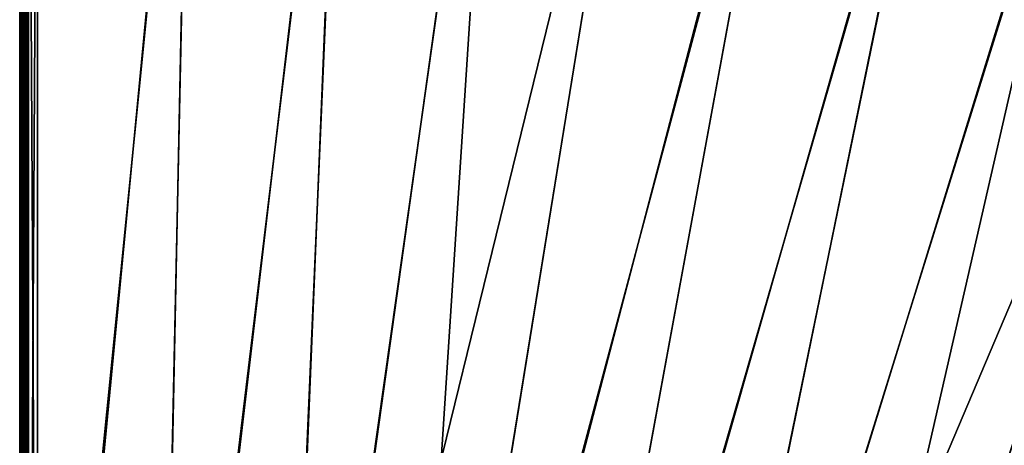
# Model space of a CAD drawing. Header units: inches. Extents: x 0 to 31.9, y -32.8 to 0.
# Tile 17 of 256: x 0 to 13.8, y -17.7 to -11.7. Entities that reach past the tile are written whole.
import ezdxf

# ---------------------------------------------------------------- set-up
doc = ezdxf.new("R2010")
doc.units = ezdxf.units.IN
doc.header["$LTSCALE"] = 0.03937
doc.header["$MEASUREMENT"] = 0
for name, color, linetype in [('A-FURN-3-ST', 151, 'Continuous'), ('A-FURN-3-ST-SEAM', 250, 'Continuous'), ('A-FURN-3-STITCH', 15, 'Continuous')]:
    doc.layers.add(name, color=color, linetype=linetype)

msp = doc.modelspace()

# ---------------------------------------------------------------- meshes
at = {"layer": 'A-FURN-3-ST'}
mesh = msp.add_polyface(dxfattribs=at)
corners = [(10.907, -6.489, 18), (13.069, -6.651, 17.963), (10.96, -6.209, 17.963), (8.794, -6.126, 18), (8.837, -5.845, 17.963), (6.669, -5.842, 18), (6.701, -5.559, 17.963), (4.534, -5.636, 18), (4.556, -5.352, 17.963), (2.394, -5.508, 18), (13.179, -6.171, 17.678), (11.052, -5.725, 17.678), (11.01, -5.949, 17.853), (13.128, -6.393, 17.853), (12.397, -5.667, 16.901), (10.396, -5.276, 16.901), (11.105, -5.445, 17.185), (11.085, -5.553, 17.45), (8.937, -5.185, 17.45), (8.91, -5.358, 17.678), (8.876, -5.583, 17.853), (6.731, -5.296, 17.853), (0.25, -5.245, 17.979), (0.25, -5.46, 18), (12.399, -5.659, 5.5), (11.107, -5.437, 5.309), (10.397, -5.267, 5.5), (8.885, -5.524, 5), (8.913, -5.335, 5.038), (11.056, -5.702, 5.038), (11.021, -5.891, 5), (13.184, -6.148, 5.038), (11.087, -5.543, 5.147), (8.938, -5.175, 5.147), (13.141, -6.335, 5), (8.566, -28.537, 5), (6.926, -28.178, 5), (5.27, -27.895, 5), (6.737, -5.237, 5), (3.603, -27.69, 5), (4.58, -5.029, 5), (1.929, -27.561, 5), (2.416, -4.9, 5), (0.25, -27.511, 5), (0.25, -4.851, 5), (0.125, -4.851, 5.033), (0.125, -27.511, 5.033), (0.033, -4.851, 5.125), (0.033, -27.511, 5.125), (0, -4.851, 5.25), (0, -27.511, 5.25), (0, -5.46, 17.75), (0, -26.911, 17.75), (0.033, -5.46, 17.875), (0.033, -26.911, 17.875), (0.125, -5.46, 17.967), (0.125, -26.911, 17.967), (0.25, -26.911, 18), (0, -4.601, 5.5), (0, -27.761, 16.9), (0, -4.61, 16.901), (0, -27.761, 5.5), (8.708, -27.954, 18), (13.006, -6.929, 18), (7.039, -27.589, 18), (5.355, -27.301, 18), (3.66, -27.092, 18), (1.957, -26.962, 18)]
mesh.append_faces([[corners[k] for k in face] for face in [(0, 1, 2), (0, 2, 3), (3, 2, 4), (3, 4, 5), (5, 4, 6), (5, 6, 7), (7, 6, 8), (7, 8, 9), (10, 11, 12, 13), (13, 12, 2, 1), (14, 15, 16), (17, 18, 19, 11), (11, 19, 20, 12), (12, 20, 4, 2), (20, 21, 6, 4), (22, 23, 9), (14, 24, 15), (24, 25, 26), (27, 28, 29), (27, 29, 30), (30, 29, 31), (32, 29, 28, 33), (34, 35, 36), (34, 36, 30), (30, 36, 37), (30, 37, 27), (27, 37, 38), (38, 37, 39), (38, 39, 40), (40, 39, 41), (40, 41, 42), (42, 41, 43), (42, 43, 44), (44, 43, 45), (45, 43, 46), (45, 46, 47), (47, 46, 48), (47, 48, 49), (49, 48, 50), (51, 52, 53), (53, 52, 54), (53, 54, 55), (55, 54, 56), (55, 56, 23), (23, 56, 57), (50, 58, 49), (59, 60, 61), (61, 60, 58), (61, 58, 50), (59, 52, 51), (59, 51, 60), (62, 63, 64), (64, 63, 0), (64, 0, 65), (65, 0, 3), (65, 3, 66), (66, 3, 5), (66, 5, 7), (66, 7, 67), (67, 7, 9), (67, 9, 57), (57, 9, 23)]])
mesh = msp.add_polyface(dxfattribs=at)
corners = [(29.45, -12.742, 5.25), (18.12, -32.366, 5.25), (29.421, -12.725, 5.125), (18.091, -32.349, 5.125), (29.342, -12.68, 5.033), (18.012, -32.304, 5.033), (29.234, -12.617, 5), (17.904, -32.241, 5), (29.036, -12.958, 17.979), (28.929, -13.144, 18), (29.083, -12.987, 17.973), (29.037, -13.207, 17.967), (29.182, -13.059, 17.907), (29.117, -13.253, 17.875), (29.202, -13.077, 17.877), (29.226, -13.107, 17.809), (29.308, -12.988, 17.685), (29.312, -12.956, 17.756), (29.229, -13.126, 17.734), (29.146, -13.269, 17.75), (18.204, -31.722, 18), (18.312, -31.784, 17.967), (18.391, -31.83, 17.875), (18.42, -31.847, 17.75), (16.425, -31.446, 5), (27.333, -11.576, 5), (14.91, -30.719, 5), (25.395, -10.606, 5), (23.423, -9.708, 5), (13.364, -30.064, 5), (21.419, -8.883, 5), (11.789, -29.481, 5), (19.386, -8.132, 5), (10.188, -28.972, 5), (17.327, -7.457, 5), (15.245, -6.857, 5), (8.566, -28.537, 5), (13.141, -6.335, 5), (29.575, -12.526, 5.5), (17.995, -32.583, 5.5), (29.571, -12.533, 16.901), (17.995, -32.583, 16.9), (29.382, -12.86, 17.607), (13.875, -29.93, 17.963), (15.159, -30.173, 18), (13.587, -29.507, 18), (12.425, -29.371, 17.963), (11.985, -28.914, 18), (12.335, -29.621, 17.853), (13.774, -30.176, 17.853), (13.293, -30.242, 5.038), (11.726, -29.662, 5.038), (16.7, -30.912, 18), (27.048, -12.115, 18), (25.131, -11.155, 18), (23.179, -10.266, 18), (21.197, -9.45, 18), (19.185, -8.707, 18), (10.358, -28.396, 18), (17.148, -8.038, 18), (8.708, -27.954, 18), (15.087, -7.445, 18), (13.006, -6.929, 18)]
mesh.append_faces([[corners[k] for k in face] for face in [(0, 1, 2), (2, 1, 3), (2, 3, 4), (4, 3, 5), (4, 5, 6), (6, 5, 7), (8, 9, 10), (10, 9, 11), (10, 11, 12), (12, 11, 13), (12, 13, 14), (14, 13, 15), (16, 17, 18), (18, 17, 15), (18, 15, 19), (19, 15, 13), (9, 20, 11), (11, 20, 21), (11, 21, 13), (13, 21, 22), (13, 22, 19), (19, 22, 23), (7, 24, 6), (6, 24, 25), (25, 24, 26), (25, 26, 27), (27, 26, 28), (28, 26, 29), (28, 29, 30), (30, 29, 31), (30, 31, 32), (32, 31, 33), (32, 33, 34), (34, 33, 35), (35, 36, 37), (0, 38, 1), (1, 38, 39), (38, 40, 39), (39, 40, 41), (41, 40, 19), (41, 19, 23), (19, 42, 16), (16, 18, 19), (43, 44, 45), (43, 45, 46), (46, 45, 47), (48, 49, 43, 46), (29, 50, 31), (31, 50, 51), (20, 9, 52), (52, 9, 53), (52, 53, 44), (44, 53, 54), (44, 54, 45), (45, 54, 55), (45, 55, 56), (45, 56, 47), (47, 56, 57), (47, 57, 58), (58, 57, 59), (60, 59, 61), (60, 61, 62)]])
mesh = msp.add_polyface(dxfattribs=at)
corners = [(15.245, -6.857, 5), (10.188, -28.972, 5), (8.566, -28.537, 5), (12.425, -29.371, 17.963), (11.985, -28.914, 18), (10.953, -28.874, 17.963), (10.358, -28.396, 18), (9.461, -28.44, 17.963), (8.708, -27.954, 18), (7.953, -28.07, 17.963), (7.039, -27.589, 18), (6.429, -27.765, 17.963), (5.355, -27.301, 18), (5.198, -28.39, 16.9), (6.831, -28.669, 16.9), (6.293, -28.53, 17.185), (7.783, -28.829, 17.185), (7.807, -28.722, 17.45), (6.312, -28.422, 17.45), (7.845, -28.552, 17.678), (6.343, -28.25, 17.678), (7.895, -28.329, 17.853), (6.383, -28.026, 17.853), (8.448, -29.023, 16.9), (9.26, -29.192, 17.185), (9.289, -29.085, 17.45), (9.334, -28.917, 17.678), (9.393, -28.697, 17.853), (10.048, -29.451, 16.9), (10.72, -29.616, 17.185), (10.753, -29.511, 17.45), (10.806, -29.345, 17.678), (10.874, -29.127, 17.853), (11.626, -29.954, 16.9), (12.161, -30.103, 17.185), (12.198, -29.999, 17.45), (12.258, -29.835, 17.678), (12.335, -29.621, 17.853), (11.626, -29.954, 5.5), (10.048, -29.451, 5.5), (8.448, -29.023, 5.5), (6.831, -28.669, 5.5), (5.198, -28.39, 5.5), (11.789, -29.481, 5), (11.726, -29.662, 5.038), (10.135, -29.155, 5.038), (8.521, -28.723, 5.038), (6.889, -28.366, 5.038), (8.483, -28.881, 5.146), (6.858, -28.525, 5.146), (8.457, -28.986, 5.309), (6.838, -28.631, 5.309), (10.059, -29.415, 5.309), (11.638, -29.918, 5.309), (5.219, -28.245, 5.146), (5.242, -28.085, 5.038), (6.926, -28.178, 5), (11.674, -29.815, 5.146), (10.089, -29.311, 5.146), (17.148, -8.038, 18)]
mesh.append_faces([[corners[k] for k in face] for face in [(0, 1, 2), (3, 4, 5), (5, 4, 6), (5, 6, 7), (7, 6, 8), (7, 8, 9), (9, 8, 10), (9, 10, 11), (11, 10, 12), (13, 14, 15), (15, 14, 16), (15, 16, 17, 18), (18, 17, 19, 20), (20, 19, 21, 22), (22, 21, 9, 11), (14, 23, 16), (16, 23, 24), (16, 24, 25, 17), (17, 25, 26, 19), (19, 26, 27, 21), (21, 27, 7, 9), (23, 28, 24), (24, 28, 29), (24, 29, 30, 25), (25, 30, 31, 26), (26, 31, 32, 27), (27, 32, 5, 7), (28, 33, 29), (29, 33, 34), (29, 34, 35, 30), (30, 35, 36, 31), (31, 36, 37, 32), (32, 37, 3, 5), (38, 33, 39), (39, 33, 28), (39, 28, 40), (40, 28, 23), (40, 23, 41), (41, 23, 14), (41, 14, 42), (43, 44, 1), (1, 44, 45), (1, 45, 2), (2, 45, 46), (2, 46, 47), (47, 46, 48, 49), (49, 48, 50, 51), (51, 50, 41), (41, 50, 40), (40, 50, 39), (39, 50, 52), (39, 52, 38), (38, 52, 53), (41, 42, 51), (49, 54, 55, 47), (47, 55, 56), (56, 2, 47), (57, 53, 52, 58), (58, 52, 50, 48), (44, 57, 58, 45), (45, 58, 48, 46), (6, 59, 8)]])
at = {"layer": 'A-FURN-3-ST-SEAM'}
mesh = msp.add_polyface(dxfattribs=at)
corners = [(0.097, -19.76, 17.883), (0.087, -19.76, 17.868), (0.087, -12.609, 17.868), (0.097, -12.609, 17.883), (0.087, -5.459, 17.868), (0.097, -5.459, 17.883), (0.087, -5.283, 17.851), (0.097, -5.28, 17.866), (0.039, -5.286, 17.835), (0.057, -5.286, 17.834), (0.057, -5.459, 17.85), (0.039, -5.459, 17.851), (0.057, -12.609, 17.85), (0.039, -12.609, 17.851), (0.057, -19.76, 17.85), (0.039, -19.76, 17.851), (0.073, -19.76, 17.856), (0.073, -12.609, 17.856), (0.073, -5.459, 17.856), (0.073, -5.285, 17.84), (0.023, -19.76, 17.859), (0.023, -12.609, 17.859), (0.023, -5.459, 17.859), (0.023, -5.284, 17.843), (0, -5.276, 17.888), (0.002, -5.279, 17.87), (0.002, -5.459, 17.887), (0, -5.459, 17.905), (0.002, -12.609, 17.887), (0, -12.609, 17.905), (0.002, -19.76, 17.887), (0, -19.76, 17.905), (0.093, -19.76, 17.926), (0.1, -26.91, 17.9), (0.1, -19.76, 17.9), (0.093, -12.609, 17.926), (0.1, -12.609, 17.9), (0.093, -5.459, 17.926), (0.1, -5.459, 17.9), (0.093, -5.272, 17.908), (0.081, -5.27, 17.921), (0.081, -5.459, 17.939), (0.081, -12.609, 17.939), (0.081, -19.76, 17.939), (0.065, -5.268, 17.929), (0.065, -5.459, 17.947), (0.065, -12.609, 17.947), (0.065, -19.76, 17.947), (0.005, -5.273, 17.904), (0.005, -5.459, 17.922), (0.005, -12.609, 17.922), (0.005, -19.76, 17.922), (0.1, -5.277, 17.883), (0.097, -26.91, 17.883), (0.03, -19.76, 17.946), (0.03, -12.609, 17.946), (0.03, -5.459, 17.946), (0.016, -19.76, 17.936), (0.016, -12.609, 17.936), (0.016, -5.459, 17.936), (0.03, -5.269, 17.928), (0.016, -5.27, 17.919)]
mesh.append_faces([[corners[k] for k in face] for face in [(0, 1, 2, 3), (3, 2, 4, 5), (5, 4, 6, 7), (8, 9, 10, 11), (11, 10, 12, 13), (13, 12, 14, 15), (1, 16, 17, 2), (2, 17, 18, 4), (4, 18, 19, 6), (15, 20, 21, 13), (13, 21, 22, 11), (11, 22, 23, 8), (24, 25, 26, 27), (27, 26, 28, 29), (29, 28, 30, 31), (32, 33, 34), (32, 34, 35), (35, 34, 36), (35, 36, 37), (37, 36, 38), (37, 38, 39), (39, 40, 41, 37), (37, 41, 42, 35), (35, 42, 43, 32), (40, 44, 45, 41), (41, 45, 46, 42), (42, 46, 47, 43), (48, 24, 27, 49), (49, 27, 29, 50), (50, 29, 31, 51), (5, 52, 38), (5, 38, 3), (3, 38, 36), (3, 36, 0), (0, 36, 34), (0, 34, 53), (54, 47, 46, 55), (55, 46, 45, 56), (20, 30, 28, 21), (21, 28, 26, 22), (22, 26, 25, 23), (16, 14, 12, 17), (17, 12, 10, 18), (18, 10, 9, 19), (57, 54, 55, 58), (58, 55, 56, 59), (59, 56, 60, 61), (51, 57, 58, 50), (50, 58, 59, 49), (49, 59, 61, 48)]])
at = {"layer": 'A-FURN-3-STITCH'}
mesh = msp.add_polymesh((7, 4), dxfattribs=at)
for k, corner in enumerate([(0.101, -11.934, 17.95), (0.103, -11.934, 17.951), (0.107, -11.934, 17.954), (0.109, -11.934, 17.956), (0.096, -11.895, 17.956), (0.096, -11.895, 17.961), (0.1, -11.895, 17.964), (0.105, -11.895, 17.961), (0.094, -11.856, 17.959), (0.093, -11.856, 17.964), (0.098, -11.856, 17.967), (0.102, -11.856, 17.965), (0.093, -11.817, 17.959), (0.093, -11.817, 17.965), (0.097, -11.817, 17.968), (0.102, -11.817, 17.965), (0.094, -11.778, 17.957), (0.093, -11.778, 17.963), (0.098, -11.778, 17.966), (0.102, -11.778, 17.963), (0.096, -11.74, 17.953), (0.096, -11.739, 17.958), (0.1, -11.739, 17.961), (0.105, -11.739, 17.959), (0.101, -11.701, 17.946), (0.103, -11.701, 17.948), (0.107, -11.701, 17.951), (0.109, -11.701, 17.952)]):
    mesh.set_mesh_vertex(divmod(k, 4), corner)
mesh = msp.add_polymesh((7, 4), dxfattribs=at)
for k, corner in enumerate([(0.101, -12.205, 17.95), (0.103, -12.205, 17.951), (0.107, -12.205, 17.954), (0.109, -12.205, 17.956), (0.096, -12.167, 17.956), (0.096, -12.167, 17.961), (0.1, -12.167, 17.964), (0.105, -12.167, 17.961), (0.094, -12.128, 17.959), (0.093, -12.128, 17.964), (0.098, -12.128, 17.967), (0.102, -12.128, 17.965), (0.093, -12.089, 17.959), (0.093, -12.089, 17.965), (0.097, -12.089, 17.968), (0.102, -12.089, 17.965), (0.094, -12.05, 17.957), (0.093, -12.05, 17.963), (0.098, -12.05, 17.966), (0.102, -12.05, 17.963), (0.096, -12.011, 17.953), (0.096, -12.011, 17.958), (0.1, -12.011, 17.961), (0.105, -12.011, 17.959), (0.101, -11.973, 17.946), (0.103, -11.973, 17.948), (0.107, -11.973, 17.951), (0.109, -11.973, 17.952)]):
    mesh.set_mesh_vertex(divmod(k, 4), corner)
mesh = msp.add_polymesh((7, 4), dxfattribs=at)
for k, corner in enumerate([(0.101, -12.477, 17.95), (0.103, -12.477, 17.951), (0.107, -12.477, 17.954), (0.109, -12.477, 17.956), (0.096, -12.438, 17.956), (0.096, -12.438, 17.961), (0.1, -12.438, 17.964), (0.105, -12.438, 17.961), (0.094, -12.4, 17.959), (0.093, -12.399, 17.964), (0.098, -12.399, 17.967), (0.102, -12.399, 17.965), (0.093, -12.36, 17.959), (0.093, -12.36, 17.965), (0.097, -12.36, 17.968), (0.102, -12.36, 17.965), (0.094, -12.321, 17.957), (0.093, -12.321, 17.963), (0.098, -12.321, 17.966), (0.102, -12.321, 17.963), (0.096, -12.283, 17.953), (0.096, -12.283, 17.958), (0.1, -12.282, 17.961), (0.105, -12.283, 17.959), (0.101, -12.244, 17.946), (0.103, -12.244, 17.948), (0.107, -12.244, 17.951), (0.109, -12.244, 17.952)]):
    mesh.set_mesh_vertex(divmod(k, 4), corner)
mesh = msp.add_polymesh((7, 4), dxfattribs=at)
for k, corner in enumerate([(0.101, -12.748, 17.95), (0.103, -12.748, 17.951), (0.107, -12.748, 17.954), (0.109, -12.748, 17.956), (0.096, -12.71, 17.956), (0.096, -12.71, 17.961), (0.1, -12.71, 17.964), (0.105, -12.71, 17.961), (0.094, -12.671, 17.959), (0.093, -12.671, 17.964), (0.098, -12.671, 17.967), (0.102, -12.671, 17.965), (0.093, -12.632, 17.959), (0.093, -12.632, 17.965), (0.097, -12.632, 17.968), (0.102, -12.632, 17.965), (0.094, -12.593, 17.957), (0.093, -12.593, 17.963), (0.098, -12.593, 17.966), (0.102, -12.593, 17.963), (0.096, -12.554, 17.953), (0.096, -12.554, 17.958), (0.1, -12.554, 17.961), (0.105, -12.554, 17.959), (0.101, -12.516, 17.946), (0.103, -12.516, 17.948), (0.107, -12.516, 17.951), (0.109, -12.516, 17.952)]):
    mesh.set_mesh_vertex(divmod(k, 4), corner)
mesh = msp.add_polymesh((7, 4), dxfattribs=at)
for k, corner in enumerate([(0.101, -13.02, 17.95), (0.103, -13.02, 17.951), (0.107, -13.02, 17.954), (0.109, -13.02, 17.956), (0.096, -12.981, 17.956), (0.096, -12.981, 17.961), (0.1, -12.981, 17.964), (0.105, -12.981, 17.961), (0.094, -12.943, 17.959), (0.093, -12.942, 17.964), (0.098, -12.942, 17.967), (0.102, -12.942, 17.965), (0.093, -12.903, 17.959), (0.093, -12.903, 17.965), (0.097, -12.903, 17.968), (0.102, -12.903, 17.965), (0.094, -12.864, 17.957), (0.093, -12.864, 17.963), (0.098, -12.864, 17.966), (0.102, -12.864, 17.963), (0.096, -12.826, 17.953), (0.096, -12.826, 17.958), (0.1, -12.826, 17.961), (0.105, -12.826, 17.959), (0.101, -12.787, 17.946), (0.103, -12.787, 17.948), (0.107, -12.787, 17.951), (0.109, -12.787, 17.952)]):
    mesh.set_mesh_vertex(divmod(k, 4), corner)
mesh = msp.add_polymesh((7, 4), dxfattribs=at)
for k, corner in enumerate([(0.101, -13.291, 17.95), (0.103, -13.291, 17.951), (0.107, -13.291, 17.954), (0.109, -13.291, 17.956), (0.096, -13.253, 17.956), (0.096, -13.253, 17.961), (0.1, -13.253, 17.964), (0.105, -13.253, 17.961), (0.094, -13.214, 17.959), (0.093, -13.214, 17.964), (0.098, -13.214, 17.967), (0.102, -13.214, 17.965), (0.093, -13.175, 17.959), (0.093, -13.175, 17.965), (0.097, -13.175, 17.968), (0.102, -13.175, 17.965), (0.094, -13.136, 17.957), (0.093, -13.136, 17.963), (0.098, -13.136, 17.966), (0.102, -13.136, 17.963), (0.096, -13.097, 17.953), (0.096, -13.097, 17.958), (0.1, -13.097, 17.961), (0.105, -13.097, 17.959), (0.101, -13.059, 17.946), (0.103, -13.059, 17.948), (0.107, -13.059, 17.951), (0.109, -13.059, 17.952)]):
    mesh.set_mesh_vertex(divmod(k, 4), corner)
mesh = msp.add_polymesh((7, 4), dxfattribs=at)
for k, corner in enumerate([(0.101, -13.563, 17.95), (0.103, -13.563, 17.951), (0.107, -13.563, 17.954), (0.109, -13.563, 17.956), (0.096, -13.525, 17.956), (0.096, -13.524, 17.961), (0.1, -13.524, 17.964), (0.105, -13.524, 17.961), (0.094, -13.486, 17.959), (0.093, -13.486, 17.964), (0.098, -13.485, 17.967), (0.102, -13.486, 17.965), (0.093, -13.447, 17.959), (0.093, -13.446, 17.965), (0.097, -13.446, 17.968), (0.102, -13.446, 17.965), (0.094, -13.407, 17.957), (0.093, -13.407, 17.963), (0.098, -13.407, 17.966), (0.102, -13.407, 17.963), (0.096, -13.369, 17.953), (0.096, -13.369, 17.958), (0.1, -13.369, 17.961), (0.105, -13.369, 17.959), (0.101, -13.33, 17.946), (0.103, -13.33, 17.948), (0.107, -13.33, 17.951), (0.109, -13.33, 17.952)]):
    mesh.set_mesh_vertex(divmod(k, 4), corner)
mesh = msp.add_polymesh((7, 4), dxfattribs=at)
for k, corner in enumerate([(0.101, -13.834, 17.95), (0.103, -13.834, 17.951), (0.107, -13.834, 17.954), (0.109, -13.834, 17.956), (0.096, -13.796, 17.956), (0.096, -13.796, 17.961), (0.1, -13.796, 17.964), (0.105, -13.796, 17.961), (0.094, -13.757, 17.959), (0.093, -13.757, 17.964), (0.098, -13.757, 17.967), (0.102, -13.757, 17.965), (0.093, -13.718, 17.959), (0.093, -13.718, 17.965), (0.097, -13.718, 17.968), (0.102, -13.718, 17.965), (0.094, -13.679, 17.957), (0.093, -13.679, 17.963), (0.098, -13.679, 17.966), (0.102, -13.679, 17.963), (0.096, -13.64, 17.953), (0.096, -13.64, 17.958), (0.1, -13.64, 17.961), (0.105, -13.64, 17.959), (0.101, -13.602, 17.946), (0.103, -13.602, 17.948), (0.107, -13.602, 17.951), (0.109, -13.602, 17.952)]):
    mesh.set_mesh_vertex(divmod(k, 4), corner)
mesh = msp.add_polymesh((7, 4), dxfattribs=at)
for k, corner in enumerate([(0.101, -14.106, 17.95), (0.103, -14.106, 17.951), (0.107, -14.106, 17.954), (0.109, -14.106, 17.956), (0.096, -14.068, 17.956), (0.096, -14.067, 17.961), (0.1, -14.067, 17.964), (0.105, -14.067, 17.961), (0.094, -14.029, 17.959), (0.093, -14.029, 17.964), (0.098, -14.029, 17.967), (0.102, -14.029, 17.965), (0.093, -13.99, 17.959), (0.093, -13.99, 17.965), (0.097, -13.989, 17.968), (0.102, -13.99, 17.965), (0.094, -13.951, 17.957), (0.093, -13.95, 17.963), (0.098, -13.95, 17.966), (0.102, -13.95, 17.963), (0.096, -13.912, 17.953), (0.096, -13.912, 17.958), (0.1, -13.912, 17.961), (0.105, -13.912, 17.959), (0.101, -13.874, 17.946), (0.103, -13.874, 17.948), (0.107, -13.873, 17.951), (0.109, -13.873, 17.952)]):
    mesh.set_mesh_vertex(divmod(k, 4), corner)
mesh = msp.add_polymesh((7, 4), dxfattribs=at)
for k, corner in enumerate([(0.101, -14.378, 17.95), (0.103, -14.378, 17.951), (0.107, -14.377, 17.954), (0.109, -14.377, 17.956), (0.096, -14.339, 17.956), (0.096, -14.339, 17.961), (0.1, -14.339, 17.964), (0.105, -14.339, 17.961), (0.094, -14.3, 17.959), (0.093, -14.3, 17.964), (0.098, -14.3, 17.967), (0.102, -14.3, 17.965), (0.093, -14.261, 17.959), (0.093, -14.261, 17.965), (0.097, -14.261, 17.968), (0.102, -14.261, 17.965), (0.094, -14.222, 17.957), (0.093, -14.222, 17.963), (0.098, -14.222, 17.966), (0.102, -14.222, 17.963), (0.096, -14.183, 17.953), (0.096, -14.183, 17.958), (0.1, -14.183, 17.961), (0.105, -14.183, 17.959), (0.101, -14.145, 17.946), (0.103, -14.145, 17.948), (0.107, -14.145, 17.951), (0.109, -14.145, 17.952)]):
    mesh.set_mesh_vertex(divmod(k, 4), corner)
mesh = msp.add_polymesh((7, 4), dxfattribs=at)
for k, corner in enumerate([(0.101, -14.649, 17.95), (0.103, -14.649, 17.951), (0.107, -14.649, 17.954), (0.109, -14.649, 17.956), (0.096, -14.611, 17.956), (0.096, -14.611, 17.961), (0.1, -14.61, 17.964), (0.105, -14.611, 17.961), (0.094, -14.572, 17.959), (0.093, -14.572, 17.964), (0.098, -14.572, 17.967), (0.102, -14.572, 17.965), (0.093, -14.533, 17.959), (0.093, -14.533, 17.965), (0.097, -14.533, 17.968), (0.102, -14.533, 17.965), (0.094, -14.494, 17.957), (0.093, -14.494, 17.963), (0.098, -14.493, 17.966), (0.102, -14.494, 17.963), (0.096, -14.455, 17.953), (0.096, -14.455, 17.958), (0.1, -14.455, 17.961), (0.105, -14.455, 17.959), (0.101, -14.417, 17.946), (0.103, -14.417, 17.948), (0.107, -14.417, 17.951), (0.109, -14.417, 17.952)]):
    mesh.set_mesh_vertex(divmod(k, 4), corner)
mesh = msp.add_polymesh((7, 4), dxfattribs=at)
for k, corner in enumerate([(0.101, -14.921, 17.95), (0.103, -14.921, 17.951), (0.107, -14.921, 17.954), (0.109, -14.921, 17.956), (0.096, -14.882, 17.956), (0.096, -14.882, 17.961), (0.1, -14.882, 17.964), (0.105, -14.882, 17.961), (0.094, -14.843, 17.959), (0.093, -14.843, 17.964), (0.098, -14.843, 17.967), (0.102, -14.843, 17.965), (0.093, -14.804, 17.959), (0.093, -14.804, 17.965), (0.097, -14.804, 17.968), (0.102, -14.804, 17.965), (0.094, -14.765, 17.957), (0.093, -14.765, 17.963), (0.098, -14.765, 17.966), (0.102, -14.765, 17.963), (0.096, -14.726, 17.953), (0.096, -14.726, 17.958), (0.1, -14.726, 17.961), (0.105, -14.726, 17.959), (0.101, -14.688, 17.946), (0.103, -14.688, 17.948), (0.107, -14.688, 17.951), (0.109, -14.688, 17.952)]):
    mesh.set_mesh_vertex(divmod(k, 4), corner)
mesh = msp.add_polymesh((7, 4), dxfattribs=at)
for k, corner in enumerate([(0.101, -15.192, 17.95), (0.103, -15.192, 17.951), (0.107, -15.192, 17.954), (0.109, -15.192, 17.956), (0.096, -15.154, 17.956), (0.096, -15.154, 17.961), (0.1, -15.154, 17.964), (0.105, -15.154, 17.961), (0.094, -15.115, 17.959), (0.093, -15.115, 17.964), (0.098, -15.115, 17.967), (0.102, -15.115, 17.965), (0.093, -15.076, 17.959), (0.093, -15.076, 17.965), (0.097, -15.076, 17.968), (0.102, -15.076, 17.965), (0.094, -15.037, 17.957), (0.093, -15.037, 17.963), (0.098, -15.037, 17.966), (0.102, -15.037, 17.963), (0.096, -14.998, 17.953), (0.096, -14.998, 17.958), (0.1, -14.998, 17.961), (0.105, -14.998, 17.959), (0.101, -14.96, 17.946), (0.103, -14.96, 17.948), (0.107, -14.96, 17.951), (0.109, -14.96, 17.952)]):
    mesh.set_mesh_vertex(divmod(k, 4), corner)
mesh = msp.add_polymesh((7, 4), dxfattribs=at)
for k, corner in enumerate([(0.101, -15.464, 17.95), (0.103, -15.464, 17.951), (0.107, -15.464, 17.954), (0.109, -15.464, 17.956), (0.096, -15.425, 17.956), (0.096, -15.425, 17.961), (0.1, -15.425, 17.964), (0.105, -15.425, 17.961), (0.094, -15.386, 17.959), (0.093, -15.386, 17.964), (0.098, -15.386, 17.967), (0.102, -15.386, 17.965), (0.093, -15.347, 17.959), (0.093, -15.347, 17.965), (0.097, -15.347, 17.968), (0.102, -15.347, 17.965), (0.094, -15.308, 17.957), (0.093, -15.308, 17.963), (0.098, -15.308, 17.966), (0.102, -15.308, 17.963), (0.096, -15.269, 17.953), (0.096, -15.269, 17.958), (0.1, -15.269, 17.961), (0.105, -15.269, 17.959), (0.101, -15.231, 17.946), (0.103, -15.231, 17.948), (0.107, -15.231, 17.951), (0.109, -15.231, 17.952)]):
    mesh.set_mesh_vertex(divmod(k, 4), corner)
mesh = msp.add_polymesh((7, 4), dxfattribs=at)
for k, corner in enumerate([(0.101, -15.735, 17.95), (0.103, -15.735, 17.951), (0.107, -15.735, 17.954), (0.109, -15.735, 17.956), (0.096, -15.697, 17.956), (0.096, -15.697, 17.961), (0.1, -15.697, 17.964), (0.105, -15.697, 17.961), (0.094, -15.658, 17.959), (0.093, -15.658, 17.964), (0.098, -15.658, 17.967), (0.102, -15.658, 17.965), (0.093, -15.619, 17.959), (0.093, -15.619, 17.965), (0.097, -15.619, 17.968), (0.102, -15.619, 17.965), (0.094, -15.58, 17.957), (0.093, -15.58, 17.963), (0.098, -15.58, 17.966), (0.102, -15.58, 17.963), (0.096, -15.541, 17.953), (0.096, -15.541, 17.958), (0.1, -15.541, 17.961), (0.105, -15.541, 17.959), (0.101, -15.503, 17.946), (0.103, -15.503, 17.948), (0.107, -15.503, 17.951), (0.109, -15.503, 17.952)]):
    mesh.set_mesh_vertex(divmod(k, 4), corner)
mesh = msp.add_polymesh((7, 4), dxfattribs=at)
for k, corner in enumerate([(0.101, -16.007, 17.95), (0.103, -16.007, 17.951), (0.107, -16.007, 17.954), (0.109, -16.007, 17.956), (0.096, -15.968, 17.956), (0.096, -15.968, 17.961), (0.1, -15.968, 17.964), (0.105, -15.968, 17.961), (0.094, -15.929, 17.959), (0.093, -15.929, 17.964), (0.098, -15.929, 17.967), (0.102, -15.929, 17.965), (0.093, -15.89, 17.959), (0.093, -15.89, 17.965), (0.097, -15.89, 17.968), (0.102, -15.89, 17.965), (0.094, -15.851, 17.957), (0.093, -15.851, 17.963), (0.098, -15.851, 17.966), (0.102, -15.851, 17.963), (0.096, -15.812, 17.953), (0.096, -15.812, 17.958), (0.1, -15.812, 17.961), (0.105, -15.812, 17.959), (0.101, -15.774, 17.946), (0.103, -15.774, 17.948), (0.107, -15.774, 17.951), (0.109, -15.774, 17.952)]):
    mesh.set_mesh_vertex(divmod(k, 4), corner)
mesh = msp.add_polymesh((7, 4), dxfattribs=at)
for k, corner in enumerate([(0.101, -16.278, 17.95), (0.103, -16.278, 17.951), (0.107, -16.278, 17.954), (0.109, -16.278, 17.956), (0.096, -16.24, 17.956), (0.096, -16.24, 17.961), (0.1, -16.24, 17.964), (0.105, -16.24, 17.961), (0.094, -16.201, 17.959), (0.093, -16.201, 17.964), (0.098, -16.201, 17.967), (0.102, -16.201, 17.965), (0.093, -16.162, 17.959), (0.093, -16.162, 17.965), (0.097, -16.162, 17.968), (0.102, -16.162, 17.965), (0.094, -16.123, 17.957), (0.093, -16.123, 17.963), (0.098, -16.123, 17.966), (0.102, -16.123, 17.963), (0.096, -16.084, 17.953), (0.096, -16.084, 17.958), (0.1, -16.084, 17.961), (0.105, -16.084, 17.959), (0.101, -16.046, 17.946), (0.103, -16.046, 17.948), (0.107, -16.046, 17.951), (0.109, -16.046, 17.952)]):
    mesh.set_mesh_vertex(divmod(k, 4), corner)
mesh = msp.add_polymesh((7, 4), dxfattribs=at)
for k, corner in enumerate([(0.101, -16.55, 17.95), (0.103, -16.55, 17.951), (0.107, -16.55, 17.954), (0.109, -16.55, 17.956), (0.096, -16.511, 17.956), (0.096, -16.511, 17.961), (0.1, -16.511, 17.964), (0.105, -16.511, 17.961), (0.094, -16.472, 17.959), (0.093, -16.472, 17.964), (0.098, -16.472, 17.967), (0.102, -16.472, 17.965), (0.093, -16.433, 17.959), (0.093, -16.433, 17.965), (0.097, -16.433, 17.968), (0.102, -16.433, 17.965), (0.094, -16.394, 17.957), (0.093, -16.394, 17.963), (0.098, -16.394, 17.966), (0.102, -16.394, 17.963), (0.096, -16.356, 17.953), (0.096, -16.355, 17.958), (0.1, -16.355, 17.961), (0.105, -16.355, 17.959), (0.101, -16.317, 17.946), (0.103, -16.317, 17.948), (0.107, -16.317, 17.951), (0.109, -16.317, 17.952)]):
    mesh.set_mesh_vertex(divmod(k, 4), corner)
mesh = msp.add_polymesh((7, 4), dxfattribs=at)
for k, corner in enumerate([(0.101, -16.821, 17.95), (0.103, -16.821, 17.951), (0.107, -16.821, 17.954), (0.109, -16.821, 17.956), (0.096, -16.783, 17.956), (0.096, -16.783, 17.961), (0.1, -16.783, 17.964), (0.105, -16.783, 17.961), (0.094, -16.744, 17.959), (0.093, -16.744, 17.964), (0.098, -16.744, 17.967), (0.102, -16.744, 17.965), (0.093, -16.705, 17.959), (0.093, -16.705, 17.965), (0.097, -16.705, 17.968), (0.102, -16.705, 17.965), (0.094, -16.666, 17.957), (0.093, -16.666, 17.963), (0.098, -16.666, 17.966), (0.102, -16.666, 17.963), (0.096, -16.627, 17.953), (0.096, -16.627, 17.958), (0.1, -16.627, 17.961), (0.105, -16.627, 17.959), (0.101, -16.589, 17.946), (0.103, -16.589, 17.948), (0.107, -16.589, 17.951), (0.109, -16.589, 17.952)]):
    mesh.set_mesh_vertex(divmod(k, 4), corner)
mesh = msp.add_polymesh((7, 4), dxfattribs=at)
for k, corner in enumerate([(0.101, -17.093, 17.95), (0.103, -17.093, 17.951), (0.107, -17.093, 17.954), (0.109, -17.093, 17.956), (0.096, -17.054, 17.956), (0.096, -17.054, 17.961), (0.1, -17.054, 17.964), (0.105, -17.054, 17.961), (0.094, -17.016, 17.959), (0.093, -17.015, 17.964), (0.098, -17.015, 17.967), (0.102, -17.015, 17.965), (0.093, -16.976, 17.959), (0.093, -16.976, 17.965), (0.097, -16.976, 17.968), (0.102, -16.976, 17.965), (0.094, -16.937, 17.957), (0.093, -16.937, 17.963), (0.098, -16.937, 17.966), (0.102, -16.937, 17.963), (0.096, -16.899, 17.953), (0.096, -16.899, 17.958), (0.1, -16.898, 17.961), (0.105, -16.899, 17.959), (0.101, -16.86, 17.946), (0.103, -16.86, 17.948), (0.107, -16.86, 17.951), (0.109, -16.86, 17.952)]):
    mesh.set_mesh_vertex(divmod(k, 4), corner)
mesh = msp.add_polymesh((7, 4), dxfattribs=at)
for k, corner in enumerate([(0.101, -17.364, 17.95), (0.103, -17.364, 17.951), (0.107, -17.364, 17.954), (0.109, -17.364, 17.956), (0.096, -17.326, 17.956), (0.096, -17.326, 17.961), (0.1, -17.326, 17.964), (0.105, -17.326, 17.961), (0.094, -17.287, 17.959), (0.093, -17.287, 17.964), (0.098, -17.287, 17.967), (0.102, -17.287, 17.965), (0.093, -17.248, 17.959), (0.093, -17.248, 17.965), (0.097, -17.248, 17.968), (0.102, -17.248, 17.965), (0.094, -17.209, 17.957), (0.093, -17.209, 17.963), (0.098, -17.209, 17.966), (0.102, -17.209, 17.963), (0.096, -17.17, 17.953), (0.096, -17.17, 17.958), (0.1, -17.17, 17.961), (0.105, -17.17, 17.959), (0.101, -17.132, 17.946), (0.103, -17.132, 17.948), (0.107, -17.132, 17.951), (0.109, -17.132, 17.952)]):
    mesh.set_mesh_vertex(divmod(k, 4), corner)
mesh = msp.add_polymesh((7, 4), dxfattribs=at)
for k, corner in enumerate([(0.101, -17.636, 17.95), (0.103, -17.636, 17.951), (0.107, -17.636, 17.954), (0.109, -17.636, 17.956), (0.096, -17.597, 17.956), (0.096, -17.597, 17.961), (0.1, -17.597, 17.964), (0.105, -17.597, 17.961), (0.094, -17.559, 17.959), (0.093, -17.558, 17.964), (0.098, -17.558, 17.967), (0.102, -17.558, 17.965), (0.093, -17.519, 17.959), (0.093, -17.519, 17.965), (0.097, -17.519, 17.968), (0.102, -17.519, 17.965), (0.094, -17.48, 17.957), (0.093, -17.48, 17.963), (0.098, -17.48, 17.966), (0.102, -17.48, 17.963), (0.096, -17.442, 17.953), (0.096, -17.442, 17.958), (0.1, -17.442, 17.961), (0.105, -17.442, 17.959), (0.101, -17.403, 17.946), (0.103, -17.403, 17.948), (0.107, -17.403, 17.951), (0.109, -17.403, 17.952)]):
    mesh.set_mesh_vertex(divmod(k, 4), corner)

doc.saveas('drawing.dxf')
